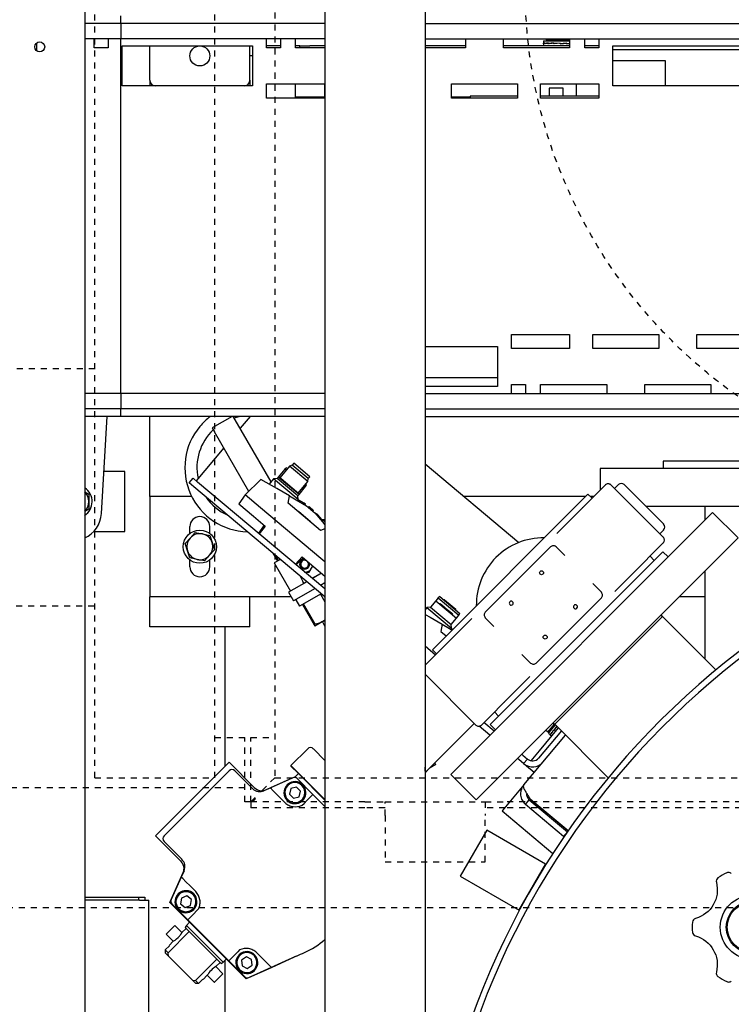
# Model space of a CAD drawing. Extents: x -72 to 51457, y 0 to 26838.
# Tile 92 of 203: x 8682 to 9038, y 8344 to 8836. Entities that reach past the tile are written whole.
import ezdxf

# ---------------------------------------------------------------- set-up
doc = ezdxf.new("R2010")
doc.units = 0
doc.header["$LTSCALE"] = 12
doc.linetypes.add('DOTTED_THIN', pattern=[0.5, 0.25, -0.25])
doc.linetypes.add('SOLID_THIN', pattern=[0])
doc.layers.get('0').update_dxf_attribs({"linetype": 'CONTINUOUS'})

# ---------------------------------------------------------------- blocks, each defined once
blk = doc.blocks.new('AC_Drauf')
at = {"color": 7, "linetype": 'DOTTED_THIN', "lineweight": 25}
for p, q in [((8719.76, 8457.34), (8719.76, 9247.34)), ((8779.76, 8457.34), (8779.76, 9247.34)), ((8809.76, 9247.34), (8809.76, 8457.34)), ((8719.76, 8661.49), (8656.46, 8661.49)), ((8656.46, 8543.19), (8719.76, 8543.19)), ((8779.76, 8477.34), (8809.76, 8477.34)), ((8794.76, 8445.34), (8794.76, 8477.34)), ((8797.76, 8445.34), (8797.76, 8477.34)), ((8719.76, 8457.34), (8779.76, 8457.34)), ((8809.76, 8457.34), (8801.66, 8449.24)), ((8809.76, 8457.34), (9559.76, 8457.34)), ((8794.76, 8452.34), (8386.76, 8452.34)), ((8797.76, 8445.34), (8794.76, 8445.34)), ((8797.76, 8445.34), (8801.66, 8449.24)), ((8797.76, 8445.34), (8797.76, 8442.34)), ((8854.76, 8445.34), (8797.76, 8445.34)), ((8854.76, 8445.34), (8864.76, 8445.34)), ((8864.76, 8445.34), (8914.76, 8445.34)), ((8864.76, 8438.44), (8864.76, 8445.34)), ((8914.76, 8445.34), (8914.76, 8438.44)), ((8914.76, 8445.34), (8924.76, 8445.34)), ((9444.76, 8445.34), (8924.76, 8445.34)), ((8854.76, 8442.34), (8797.76, 8442.34)), ((8864.76, 8442.34), (8854.76, 8442.34)), ((8924.76, 8442.34), (8914.76, 8442.34)), ((9444.76, 8442.34), (8924.76, 8442.34)), ((8864.76, 8438.44), (8864.76, 8415.34)), ((8914.76, 8415.34), (8914.76, 8438.44)), ((8864.76, 8415.34), (8914.76, 8415.34)), ((10886.76, 8392.34), (8386.76, 8392.34))]:
    blk.add_line(p, q, dxfattribs=at)
blk.add_circle((9184.76, 8852.34), 250, dxfattribs=at)
blk.add_open_spline([(8797.76, 8445.34), (8798.55, 8445.46), (8798.89, 8445.64), (8799.47, 8446.24), (8800.06, 8446.84), (8800.57, 8447.53), (8801.66, 8449.24)], degree=3, knots=[0, 0, 0, 0, 1, 1, 1, 2, 2, 2, 2], dxfattribs=at)
blk = doc.blocks.new('Vela_Drauf')
at = {"color": 7, "linetype": 'SOLID_THIN', "lineweight": 25}
for p, q in [((8714.76, 9327.68), (8714.76, 7799.68)), ((8834.76, 9322.68), (8834.76, 7804.68)), ((8884.76, 9322.68), (8884.76, 7804.68)), ((8834.76, 8833.88), (8714.76, 8833.88)), ((8732.76, 8833.88), (8732.76, 8837.68)), ((8732.76, 8833.88), (8732.76, 8826.28)), ((8884.76, 8833.88), (9609.76, 8833.88)), ((8690.76, 8820.18), (8690.76, 8824.18)), ((8834.76, 8826.28), (8714.76, 8826.28)), ((8719.51, 8821.68), (8719.51, 8826.28)), ((8726.51, 8826.28), (8726.51, 8821.68)), ((8732.76, 8649.08), (8732.76, 8826.28)), ((8805.51, 8821.68), (8805.51, 8826.28)), ((8812.51, 8826.28), (8812.51, 8821.68)), ((8820.01, 8821.68), (8820.01, 8826.28)), ((8884.76, 8826.28), (9609.76, 8826.28)), ((8905.01, 8826.28), (8905.01, 8821.68)), ((8924.01, 8821.68), (8924.01, 8826.28)), ((8943.96, 8825.18), (8943.96, 8824.12)), ((8943.96, 8825.18), (8957.01, 8825.18)), ((8943.96, 8824.12), (8943.96, 8823.93)), ((8943.96, 8823.76), (8943.96, 8824.03)), ((8943.96, 8823.93), (8943.96, 8823.84)), ((8943.96, 8823.84), (8944.02, 8823.84)), ((8944.58, 8823.75), (8944.58, 8824.03)), ((8944.58, 8824.03), (8944.61, 8824.03)), ((8944.61, 8824.12), (8944.61, 8823.93)), ((8944.61, 8823.93), (8944.61, 8823.84)), ((8945.09, 8823.85), (8944.61, 8823.84)), ((8945.06, 8823.85), (8945.06, 8823.84)), ((8945.32, 8826.28), (8945.32, 8825.78)), ((8945.32, 8825.78), (8946.31, 8825.78)), ((8945.77, 8823.96), (8946.43, 8824.06)), ((8946.31, 8826.28), (8946.31, 8825.78)), ((8946.31, 8825.78), (8953.24, 8825.78)), ((8946.37, 8823.75), (8946.37, 8824.03)), ((8946.37, 8824.03), (8946.43, 8824.03)), ((8946.43, 8824.12), (8946.43, 8823.93)), ((8946.43, 8823.93), (8946.43, 8823.84)), ((8946.43, 8823.84), (8946.8, 8823.85)), ((8946.44, 8825.78), (8946.44, 8825.18)), ((8946.73, 8823.85), (8946.73, 8823.79)), ((8949.14, 8824.1), (8946.8, 8823.85)), ((8949.05, 8823.75), (8949.05, 8824.03)), ((8949.05, 8824.03), (8949.14, 8824.03)), ((8949.14, 8824.12), (8949.14, 8823.93)), ((8949.14, 8823.93), (8949.14, 8823.84)), ((8949.14, 8823.84), (8949.33, 8823.85)), ((8949.25, 8823.85), (8949.25, 8823.77)), ((8952.31, 8824.12), (8949.33, 8823.85)), ((8952.23, 8823.75), (8952.23, 8824.03)), ((8952.23, 8824.03), (8952.23, 8824.02)), ((8955.21, 8824.02), (8952.23, 8823.76)), ((8952.23, 8823.93), (8952.23, 8824.02)), ((8952.23, 8823.93), (8952.31, 8823.93)), ((8952.23, 8823.93), (8952.23, 8823.76)), ((8952.23, 8823.75), (8952.23, 8823.76)), ((8952.31, 8824.12), (8952.32, 8824.12)), ((8952.31, 8823.93), (8952.31, 8824.12)), ((8952.31, 8823.85), (8952.31, 8823.93)), ((8952.31, 8823.93), (8952.32, 8823.93)), ((8952.32, 8823.84), (8952.31, 8823.85)), ((8952.32, 8824.12), (8952.32, 8823.93)), ((8952.32, 8823.93), (8952.32, 8823.84)), ((8953.24, 8826.28), (8953.24, 8825.78)), ((8953.24, 8825.78), (8957.01, 8825.78)), ((8955.4, 8824.03), (8955.21, 8824.02)), ((8955.29, 8824.03), (8955.29, 8824.11)), ((8955.4, 8823.75), (8955.4, 8824.03)), ((8957.01, 8823.95), (8955.4, 8823.78)), ((8955.4, 8823.93), (8955.49, 8823.93)), ((8955.49, 8823.84), (8955.4, 8823.84)), ((8955.49, 8824.12), (8955.49, 8823.93)), ((8955.49, 8823.93), (8955.49, 8823.84)), ((8957.01, 8826.28), (8957.01, 8821.68)), ((8964.51, 8821.68), (8964.51, 8826.28)), ((8971.51, 8826.28), (8971.51, 8821.68)), ((8726.51, 8821.68), (8719.51, 8821.68)), ((8733.51, 8822.68), (8798.51, 8822.68)), ((8733.51, 8802.68), (8733.51, 8822.68)), ((8747.26, 8805.58), (8747.26, 8822.68)), ((8797.26, 8805.58), (8797.26, 8822.68)), ((8798.51, 8822.68), (8798.51, 8802.68)), ((8812.51, 8822.68), (8805.51, 8822.68)), ((8812.51, 8821.68), (8805.51, 8821.68)), ((8822.26, 8822.68), (8820.01, 8822.68)), ((8834.76, 8821.68), (8820.01, 8821.68)), ((8822.26, 8821.68), (8822.26, 8822.68)), ((8822.26, 8822.68), (8827.26, 8822.68)), ((8834.76, 8822.68), (8827.26, 8822.68)), ((8905.01, 8822.68), (8884.76, 8822.68)), ((8905.01, 8821.68), (8884.76, 8821.68)), ((8957.01, 8822.68), (8924.01, 8822.68)), ((8957.01, 8821.68), (8924.01, 8821.68)), ((8943.96, 8823.75), (8943.96, 8822.68)), ((8971.51, 8822.68), (8964.51, 8822.68)), ((8971.51, 8821.68), (8964.51, 8821.68)), ((8978.51, 8822.68), (9043.51, 8822.68)), ((8978.51, 8802.68), (8978.51, 8822.68)), ((9043.51, 8820.68), (8978.51, 8820.68)), ((8798.51, 8817.68), (8797.26, 8817.68)), ((9004.84, 8815.18), (8978.51, 8815.18)), ((9004.84, 8802.68), (9004.84, 8815.18)), ((8747.26, 8805.58), (8747.26, 8802.68)), ((8797.26, 8805.58), (8797.26, 8802.68)), ((8798.51, 8802.68), (8733.51, 8802.68)), ((8805.51, 8803.68), (8834.51, 8803.68)), ((8805.51, 8796.68), (8805.51, 8803.68)), ((8819.84, 8803.68), (8819.84, 8797.18)), ((8834.51, 8803.68), (8834.51, 8796.68)), ((8898.01, 8803.68), (8931.01, 8803.68)), ((8898.01, 8796.68), (8898.01, 8803.68)), ((8931.01, 8803.68), (8931.01, 8796.68)), ((8942.51, 8803.68), (8971.51, 8803.68)), ((8942.51, 8796.68), (8942.51, 8803.68)), ((8953.76, 8801.68), (8946.76, 8801.68)), ((8946.76, 8801.68), (8946.76, 8797.68)), ((8953.76, 8797.68), (8953.76, 8801.68)), ((8960.26, 8803.68), (8960.26, 8797.68)), ((8971.51, 8803.68), (8971.51, 8796.68)), ((9043.51, 8802.68), (8978.51, 8802.68)), ((8834.51, 8796.68), (8805.51, 8796.68)), ((8834.51, 8797.18), (8819.84, 8797.18)), ((8907.26, 8797.18), (8898.01, 8797.18)), ((8931.01, 8796.68), (8898.01, 8796.68)), ((8931.01, 8797.68), (8907.26, 8797.68)), ((8907.26, 8797.68), (8907.26, 8796.68)), ((8971.51, 8797.68), (8942.51, 8797.68)), ((8971.51, 8796.68), (8942.51, 8796.68)), ((8928.01, 8678.68), (8957.01, 8678.68)), ((8928.01, 8671.68), (8928.01, 8678.68)), ((8957.01, 8678.68), (8957.01, 8671.68)), ((8968.51, 8678.68), (9001.51, 8678.68)), ((8968.51, 8671.68), (8968.51, 8678.68)), ((9001.51, 8678.68), (9001.51, 8671.68)), ((9020.51, 8678.68), (9053.51, 8678.68)), ((9020.51, 8671.68), (9020.51, 8678.68)), ((8884.76, 8672.68), (8921.01, 8672.68)), ((8921.01, 8672.68), (8921.01, 8652.68)), ((8957.01, 8671.68), (8928.01, 8671.68)), ((9001.51, 8671.68), (8968.51, 8671.68)), ((9053.51, 8671.68), (9020.51, 8671.68)), ((8884.76, 8657.13), (8921.01, 8657.13)), ((8921.01, 8652.68), (8884.76, 8652.68)), ((8928.01, 8653.68), (8935.01, 8653.68)), ((8928.01, 8649.08), (8928.01, 8653.68)), ((8935.01, 8653.68), (8935.01, 8649.08)), ((8942.51, 8653.68), (8975.51, 8653.68)), ((8942.51, 8649.08), (8942.51, 8653.68)), ((8975.51, 8653.68), (8975.51, 8649.08)), ((8994.51, 8653.68), (9027.51, 8653.68)), ((8994.51, 8649.08), (8994.51, 8653.68)), ((9027.51, 8653.68), (9027.51, 8649.08)), ((8834.76, 8649.08), (8714.76, 8649.08)), ((8732.76, 8649.08), (8732.76, 8641.48)), ((8884.76, 8649.08), (9609.76, 8649.08)), ((8834.76, 8641.48), (8714.76, 8641.48)), ((8834.76, 8637.68), (8714.76, 8637.68)), ((8723.07, 8589.21), (8726, 8637.68)), ((8732.76, 8637.68), (8732.76, 8641.48)), ((8747.26, 8597.68), (8747.26, 8637.68)), ((8788.34, 8637.68), (8778.42, 8631.95)), ((8789.94, 8636.01), (8788.97, 8637.68)), ((8789.33, 8637.05), (8791.94, 8637.68)), ((8797.33, 8637.68), (8792.38, 8631.78)), ((8884.76, 8641.48), (9609.76, 8641.48)), ((8884.76, 8637.68), (9609.76, 8637.68)), ((8807.81, 8605.05), (8789.94, 8636.01)), ((8778.42, 8631.95), (8779.54, 8630.01)), ((8796.71, 8600.27), (8779.54, 8630.01)), ((8784.17, 8621.99), (8770.39, 8605.57)), ((8816.99, 8612.88), (8812.17, 8607.13)), ((8818.4, 8613.39), (8816.99, 8612.88)), ((8826.18, 8605.16), (8816.99, 8612.88)), ((8819.17, 8614.31), (8818.4, 8613.39)), ((8826.44, 8606.64), (8818.4, 8613.39)), ((8827.21, 8607.56), (8819.17, 8614.31)), ((8884.76, 8614.04), (8931.58, 8574.75)), ((9003.76, 8615.38), (9003.76, 8611.68)), ((9105.76, 8615.38), (9003.76, 8615.38)), ((8734.76, 8610.18), (8724.34, 8610.18)), ((8734.76, 8580.18), (8734.76, 8610.18)), ((8811.46, 8607.46), (8810.85, 8606.73)), ((8814.74, 8611.37), (8811.46, 8607.46)), ((8811.75, 8607.49), (8811.46, 8607.46)), ((8821.81, 8598.78), (8811.46, 8607.46)), ((8821.78, 8599.06), (8811.75, 8607.49)), ((8815.54, 8612), (8814.74, 8611.37)), ((8815.32, 8610.89), (8814.74, 8611.37)), ((8815.96, 8611.65), (8815.54, 8612)), ((8826.44, 8606.64), (8827.21, 8607.56)), ((8972.26, 8611.68), (8972.26, 8600.97)), ((9137.26, 8611.68), (8972.26, 8611.68)), ((8766.93, 8604.56), (8768.86, 8606.86)), ((8769.23, 8602.63), (8766.93, 8604.56)), ((8768.86, 8606.86), (8771.16, 8604.93)), ((8834.76, 8547.64), (8769.23, 8602.63)), ((8834.76, 8551.56), (8771.16, 8604.93)), ((8802.72, 8606.28), (8794.93, 8598.49)), ((8810.67, 8601.69), (8802.72, 8606.28)), ((8809.09, 8606.58), (8806.84, 8603.9)), ((8810.85, 8606.73), (8809.09, 8606.58)), ((8821.35, 8596.29), (8809.09, 8606.58)), ((8821.19, 8598.06), (8810.85, 8606.73)), ((8821.36, 8599.42), (8826.18, 8605.16)), ((8821.81, 8598.78), (8825.08, 8602.69)), ((8825.08, 8602.69), (8824.51, 8603.17)), ((8825.08, 8602.69), (8825.57, 8603.58)), ((8825.57, 8603.58), (8825.15, 8603.94)), ((8826.18, 8605.16), (8826.44, 8606.64)), ((8974.72, 8603.43), (8959.12, 8587.83)), ((9003.8, 8577.35), (8977.64, 8603.52)), ((8979.4, 8601.75), (8981.34, 8603.68)), ((9003.97, 8583.88), (8984.17, 8603.68)), ((8714.76, 8600.09), (8716.76, 8598.94)), ((8716.76, 8598.94), (8716.76, 8595.18)), ((8747.26, 8597.68), (8747.26, 8547.68)), ((8768.24, 8597.68), (8747.26, 8597.68)), ((8794.93, 8598.49), (8791.79, 8594.01)), ((8802.59, 8592.06), (8794.93, 8598.49)), ((8817, 8598.04), (8810.67, 8601.69)), ((8816.39, 8594.39), (8817, 8598.04)), ((8817, 8598.04), (8820.4, 8596.07)), ((8821.19, 8598.06), (8821.81, 8598.78)), ((8821.35, 8596.29), (8821.19, 8598.06)), ((8821.81, 8598.78), (8821.78, 8599.06)), ((8888.42, 8521.23), (8966.12, 8598.94)), ((8964.87, 8597.68), (8904.25, 8597.68)), ((8966.12, 8598.94), (8968.17, 8596.88)), ((8968.97, 8597.68), (8967.38, 8597.68)), ((8716.76, 8595.18), (8716.76, 8591.43)), ((8791.79, 8594.01), (8799.09, 8587.89)), ((8832.59, 8580.79), (8816.39, 8594.39)), ((8820.4, 8596.07), (8825.53, 8593.11)), ((8820.91, 8595.78), (8821.35, 8596.29)), ((8821.48, 8596.01), (8821.16, 8595.63)), ((8821.67, 8595.9), (8821.35, 8595.52)), ((8821.66, 8595.9), (8821.48, 8596.01)), ((8824.31, 8594.37), (8821.67, 8595.9)), ((8823.99, 8594), (8824.31, 8594.37)), ((8825.1, 8593.91), (8824.31, 8594.37)), ((8824.81, 8593.53), (8825.12, 8593.9)), ((8825.12, 8593.9), (8825.1, 8593.91)), ((8825.53, 8593.11), (8826.41, 8592.37)), ((8716.76, 8591.43), (8714.76, 8590.28)), ((8799.09, 8587.89), (8804.96, 8582.96)), ((8832.7, 8566.8), (8802.59, 8592.06)), ((8821.53, 8590.2), (8821.04, 8590.48)), ((8827.57, 8585.13), (8821.53, 8590.2)), ((8826.41, 8592.37), (8828.86, 8590.31)), ((8826.8, 8592.68), (8826.49, 8592.31)), ((8829.1, 8590.75), (8826.8, 8592.68)), ((8828.79, 8590.38), (8829.1, 8590.75)), ((8828.86, 8590.31), (8829.74, 8589.58)), ((8829.74, 8589.58), (8833.55, 8585.04)), ((8830.59, 8589.31), (8830.28, 8588.94)), ((8830.61, 8589.29), (8830.59, 8589.31)), ((8831.2, 8588.59), (8830.61, 8589.29)), ((8831.2, 8588.59), (8830.89, 8588.21)), ((8833.16, 8586.25), (8831.2, 8588.59)), ((9028.43, 8589.82), (8897.62, 8459.01)), ((8950.61, 8579.32), (8959.12, 8587.83)), ((8963.35, 8592.12), (8963.26, 8592.12)), ((9137.26, 8592.68), (8995.17, 8592.68)), ((9024.61, 8592.68), (9024.61, 8586)), ((9041.16, 8577.1), (9028.43, 8589.82)), ((8804.42, 8583.41), (8801.6, 8579.38)), ((8804.96, 8582.96), (8801.94, 8579.09)), ((8827.94, 8584.7), (8827.57, 8585.13)), ((8832.84, 8585.88), (8833.16, 8586.25)), ((8832.99, 8585.71), (8833.3, 8586.08)), ((8833.3, 8586.08), (8833.17, 8586.25)), ((8833.61, 8586.01), (8833.17, 8585.49)), ((8833.55, 8585.04), (8834.76, 8583.6)), ((8834.76, 8586.11), (8833.61, 8586.01)), ((8834.76, 8585.04), (8833.61, 8586.01)), ((8719.16, 8580.18), (8734.76, 8580.18)), ((8767.26, 8579.31), (8767.26, 8582.68)), ((8767.4, 8577), (8769.89, 8579.81)), ((8769.89, 8579.81), (8773.57, 8579.05)), ((8773.57, 8579.05), (8777.24, 8578.29)), ((8777.24, 8578.29), (8778.43, 8574.73)), ((8777.26, 8579.31), (8777.26, 8582.68)), ((8834.76, 8581.56), (8832.59, 8580.79)), ((9003.97, 8581.06), (9002.03, 8579.12)), ((8764.91, 8574.19), (8767.4, 8577)), ((8766.09, 8570.63), (8764.91, 8574.19)), ((8778.43, 8574.73), (8779.61, 8571.17)), ((9041.16, 8577.1), (8910.34, 8446.28)), ((9003.8, 8574.53), (8988.11, 8558.83)), ((8767.27, 8567.07), (8766.09, 8570.63)), ((8777.12, 8568.37), (8774.62, 8565.56)), ((8779.61, 8571.17), (8777.12, 8568.37)), ((8808.7, 8569.51), (8811.03, 8565.48)), ((8811.54, 8565.77), (8810.02, 8568.4)), ((8914.87, 8540.04), (8947.4, 8572.57)), ((9003.54, 8570.17), (8917.27, 8483.9)), ((8950.23, 8572.57), (8954.53, 8568.26)), ((9006.16, 8567.55), (9003.54, 8570.17)), ((8767.26, 8562.68), (8767.26, 8566.06)), ((8770.95, 8566.32), (8767.27, 8567.07)), ((8774.62, 8565.56), (8770.95, 8566.32)), ((8777.26, 8562.68), (8777.26, 8566.06)), ((8812.49, 8566.32), (8809.41, 8564.54)), ((8809.41, 8564.54), (8817.53, 8550.47)), ((8820.04, 8563.91), (8823.32, 8567.56)), ((8820.38, 8563.63), (8823.86, 8567.1)), ((8823.32, 8567.56), (8829.19, 8562.63)), ((8834.76, 8565.07), (8832.7, 8566.8)), ((8997.17, 8567.89), (8999.22, 8565.84)), ((8824.61, 8559.94), (8826.92, 8559.94)), ((8826.92, 8559.94), (8828.08, 8561.94)), ((8828.08, 8561.94), (8828.71, 8563.03)), ((8828.4, 8556.89), (8832.92, 8559.5)), ((8833.02, 8559.41), (8828.51, 8556.8)), ((8829.19, 8562.63), (8834.76, 8557.96)), ((8988.11, 8558.83), (8979.61, 8550.33)), ((8992.4, 8562.98), (8992.4, 8563.07)), ((9024.61, 8560.54), (9024.61, 8516.64)), ((8825.74, 8555.21), (8816.55, 8549.9)), ((8822.14, 8558.23), (8823.78, 8555.38)), ((8824.28, 8554.51), (8823.78, 8555.38)), ((8824.28, 8554.51), (8825.64, 8555.29)), ((8834.76, 8554.64), (8832.58, 8553.38)), ((8968.54, 8554.25), (8972.85, 8549.94)), ((8816.55, 8549.9), (8819.05, 8545.57)), ((8829.82, 8551.79), (8819.05, 8545.57)), ((8832.87, 8549.22), (8822.05, 8542.97)), ((8832.54, 8549.03), (8834.76, 8545.19)), ((8817.83, 8547.68), (8747.26, 8547.68)), ((8747.26, 8532.68), (8747.26, 8547.68)), ((8797.26, 8532.68), (8797.26, 8547.68)), ((8820.17, 8546.22), (8822.05, 8542.97)), ((8823.53, 8543.83), (8829.38, 8533.69)), ((8829.89, 8533.98), (8824.04, 8544.12)), ((8834.76, 8547.55), (8834.66, 8547.73)), ((8890.19, 8545.71), (8887.46, 8542.45)), ((8891.35, 8547.09), (8890.19, 8545.71)), ((8890.19, 8545.71), (8900.53, 8537.03)), ((8892.14, 8547.73), (8891.35, 8547.09)), ((8891.35, 8547.09), (8901.69, 8538.41)), ((8892.14, 8547.73), (8902.18, 8539.31)), ((8892.39, 8544.25), (8892.2, 8544.02)), ((8892.39, 8544.25), (8894.29, 8542.66)), ((8894.56, 8546.09), (8900.1, 8541.44)), ((8972.85, 8547.12), (8940.33, 8514.59)), ((9024.61, 8547.68), (9011.75, 8547.68)), ((8885.7, 8542.3), (8884.76, 8541.18)), ((8884.76, 8538.87), (8887.27, 8537.41)), ((8887.46, 8542.45), (8885.7, 8542.3)), ((8885.7, 8542.3), (8897.95, 8532.02)), ((8887.46, 8542.45), (8897.8, 8533.78)), ((8894.29, 8542.66), (8894.1, 8542.43)), ((8894.46, 8542.52), (8894.26, 8542.29)), ((8894.29, 8542.66), (8894.46, 8542.52)), ((8894.46, 8542.52), (8895.03, 8542.04)), ((8895.03, 8542.04), (8894.84, 8541.81)), ((8895.03, 8542.04), (8897.97, 8539.58)), ((8897.97, 8539.58), (8897.77, 8539.35)), ((8897.97, 8539.58), (8898.64, 8539.01)), ((8898.64, 8539.01), (8898.44, 8538.78)), ((8898.52, 8538.72), (8898.71, 8538.95)), ((8898.64, 8539.01), (8898.71, 8538.95)), ((8901.69, 8538.41), (8902.18, 8539.31)), ((8829.38, 8533.69), (8829.89, 8533.98)), ((8834.54, 8535.75), (8829.78, 8533)), ((8833.46, 8535.13), (8834.76, 8532.87)), ((8834.76, 8535.9), (8834.54, 8535.75)), ((8834.76, 8535.88), (8834.54, 8535.75)), ((8887.27, 8537.41), (8893.28, 8533.94)), ((8893.28, 8533.94), (8892.68, 8530.37)), ((8893.28, 8533.94), (8897, 8531.8)), ((8897.8, 8533.78), (8900.53, 8537.03)), ((8897.95, 8532.02), (8897.8, 8533.78)), ((8908.12, 8536.83), (8899.62, 8528.33)), ((8900.53, 8537.03), (8901.69, 8538.41)), ((8919.18, 8532.91), (8914.87, 8537.22)), ((9003.36, 8537.89), (8949.55, 8484.08)), ((9003.36, 8537.89), (9002.66, 8538.59)), ((9030.1, 8511.15), (9003.36, 8537.89)), ((8797.26, 8532.68), (8747.26, 8532.68)), ((8784.76, 8532.68), (8784.76, 8462.96)), ((8829.38, 8533.69), (8829.78, 8533)), ((8892.68, 8530.37), (8895.33, 8528.14)), ((8897, 8531.8), (8898.26, 8531.07)), ((8897.52, 8531.5), (8897.95, 8532.02)), ((8898.08, 8531.73), (8897.77, 8531.35)), ((8898.27, 8531.62), (8897.96, 8531.24)), ((8898.08, 8531.73), (8898.26, 8531.62)), ((8898.27, 8531.62), (8898.61, 8531.42)), ((8899.62, 8528.33), (8884.76, 8513.47)), ((8895.32, 8524.18), (8895.32, 8524.09)), ((8884.76, 8523.12), (8890, 8518.71)), ((8888.42, 8521.23), (8890.47, 8519.18)), ((8937.5, 8514.59), (8933.19, 8518.9)), ((8884.76, 8508.97), (8910.09, 8483.64)), ((8937.11, 8507.83), (8928.61, 8499.33)), ((8928.61, 8499.33), (8912.91, 8483.64)), ((8924.37, 8495.04), (8924.46, 8495.04)), ((8919.47, 8490.19), (8921.52, 8488.14)), ((8919.26, 8480.65), (8914.18, 8484.91)), ((8948.72, 8484.65), (8949.46, 8484.03)), ((8948.85, 8484.78), (8949.55, 8484.08)), ((8909.38, 8484.35), (8886.23, 8461.2)), ((8917.13, 8478.52), (8911.72, 8483.07)), ((8917.27, 8483.9), (8919.89, 8481.28)), ((8952.86, 8480.77), (8941.43, 8467.14)), ((8941.89, 8470.81), (8951.44, 8482.19)), ((8945.17, 8481.11), (8946.25, 8480.2)), ((8946.25, 8480.2), (8949.46, 8484.03)), ((8946.37, 8479.57), (8949.88, 8483.75)), ((8946.61, 8480.63), (8946.99, 8480.31)), ((8947.91, 8479.89), (8948, 8479.81)), ((8947.95, 8479.85), (8947.93, 8479.82)), ((8947.93, 8479.82), (8947.95, 8479.85)), ((8948.07, 8479.7), (8947.93, 8479.82)), ((8948, 8479.81), (8948.05, 8479.77)), ((8948.22, 8479.98), (8948.05, 8479.77)), ((8948.19, 8479.94), (8948.21, 8479.92)), ((8948.22, 8479.98), (8948.97, 8481.12)), ((8948.95, 8481.13), (8949.05, 8481.05)), ((8948.97, 8481.06), (8949, 8481.09)), ((8949.11, 8480.94), (8948.97, 8481.06)), ((8949.05, 8481.05), (8949.09, 8481.01)), ((8949.09, 8481.01), (8949.2, 8481.14)), ((8949.16, 8481.1), (8949.2, 8481.07)), ((8950.26, 8482.67), (8949.2, 8481.14)), ((8949.46, 8484.03), (8949.52, 8484.11)), ((8949.55, 8484.08), (8976.29, 8457.34)), ((8950.25, 8482.68), (8950.34, 8482.6)), ((8950.26, 8482.59), (8950.29, 8482.62)), ((8950.4, 8482.48), (8950.26, 8482.59)), ((8950.33, 8482.58), (8950.29, 8482.62)), ((8950.33, 8482.58), (8950.35, 8482.6)), ((8950.33, 8482.58), (8950.42, 8482.51)), ((8950.35, 8482.6), (8950.39, 8482.56)), ((8950.4, 8482.48), (8950.42, 8482.51)), ((8950.71, 8482.92), (8950.42, 8482.51)), ((8934.08, 8453.73), (8954.99, 8478.64)), ((8946.37, 8479.57), (8947.23, 8478.86)), ((8947.27, 8479.12), (8947.36, 8479.04)), ((8947.27, 8478.82), (8948.06, 8478.16)), ((8947.3, 8479.07), (8947.31, 8479.09)), ((8947.44, 8478.95), (8947.3, 8479.07)), ((8947.36, 8479.04), (8947.41, 8479.01)), ((8947.41, 8479.01), (8947.56, 8479.19)), ((8826.13, 8471.81), (8817.78, 8463.46)), ((8834.76, 8466.01), (8828.96, 8471.81)), ((8937.7, 8465.82), (8941.89, 8470.81)), ((8786.88, 8465.09), (8750.11, 8428.32)), ((8786.88, 8465.09), (8799.64, 8452.33)), ((8931.7, 8466.29), (8930.97, 8466.91)), ((8934, 8464.37), (8931.7, 8466.29)), ((8933.63, 8468.59), (8933.1, 8469.04)), ((8933.63, 8468.59), (8935.93, 8466.66)), ((8935.93, 8466.66), (8934, 8464.37)), ((8786.88, 8460.85), (8754.36, 8428.32)), ((8798.7, 8451.86), (8789.71, 8460.85)), ((8817.78, 8463.46), (8817.78, 8463.18)), ((8817.78, 8463.46), (8834.76, 8446.49)), ((8821.53, 8459.43), (8817.78, 8463.18)), ((8886.23, 8461.2), (8884.76, 8459.73)), ((8884.82, 8460.62), (8884.82, 8462.62)), ((8890.15, 8463.93), (8887.35, 8462.31)), ((8890.15, 8463.93), (8889.71, 8464.68)), ((8934, 8464.37), (8935.46, 8463.14)), ((8935.46, 8463.14), (8935.63, 8463.35)), ((8939.29, 8459.93), (8935.46, 8463.14)), ((8805.24, 8451.31), (8820.12, 8458.02)), ((8818.68, 8457.28), (8807.49, 8452.27)), ((8820.12, 8458.02), (8821.53, 8459.43)), ((8828.78, 8449), (8820.91, 8456.87)), ((8821.53, 8459.43), (8834.76, 8446.21)), ((8897.62, 8459.01), (8910.34, 8446.28)), ((8807.49, 8452.27), (8804.28, 8450.83)), ((8808.24, 8451.51), (8809.8, 8449.95)), ((8817.71, 8451.92), (8816.98, 8449.12)), ((8820.49, 8452.68), (8817.71, 8451.92)), ((8822.55, 8450.65), (8820.49, 8452.68)), ((8821.82, 8447.86), (8822.55, 8450.65)), ((8934.08, 8453.73), (8923.22, 8440.78)), ((8811.9, 8447.86), (8809.8, 8449.95)), ((8811.9, 8447.86), (8814.74, 8445.01)), ((8816.98, 8449.12), (8819.03, 8447.09)), ((8819.03, 8447.09), (8821.82, 8447.86)), ((8825.77, 8445.99), (8824.31, 8444.54)), ((8828.07, 8448.3), (8825.77, 8445.99)), ((8828.07, 8448.3), (8828.78, 8449)), ((8834.76, 8443.03), (8828.78, 8449)), ((8934.93, 8444), (8936.86, 8446.3)), ((8936.86, 8446.3), (8955.87, 8430.35)), ((8937.32, 8446.84), (8956.27, 8430.94)), ((8823.36, 8443.59), (8824.31, 8444.54)), ((8923.22, 8440.78), (8948.6, 8419.48)), ((8953.94, 8428.05), (8934.93, 8444)), ((8915.55, 8431.2), (8902.25, 8408.17)), ((8945, 8414.2), (8915.55, 8431.2)), ((8762.87, 8415.56), (8750.11, 8428.32)), ((8955.87, 8430.35), (8953.94, 8428.05)), ((8954.16, 8427.87), (8953.94, 8428.05)), ((8754.36, 8425.49), (8763.35, 8416.5)), ((8764.37, 8410.93), (8762.94, 8407.72)), ((8931.62, 8391.04), (8945.07, 8414.33)), ((8945.27, 8414.22), (8945.07, 8414.33)), ((8757.19, 8395.09), (8763.9, 8409.97)), ((8762.94, 8407.72), (8757.92, 8396.52)), ((8763.69, 8406.96), (8762.94, 8407.72)), ((8763.69, 8406.96), (8765.25, 8405.41)), ((8902.25, 8408.17), (8931.7, 8391.17)), ((8767.35, 8403.31), (8765.25, 8405.41)), ((8770.19, 8400.46), (8767.35, 8403.31)), ((8714.76, 8397.68), (8741.76, 8397.68)), ((8742.06, 8396.18), (8714.76, 8396.18)), ((8741.76, 8396.18), (8741.76, 8397.68)), ((8741.76, 8397.68), (8744.76, 8397.68)), ((8742.06, 8396.18), (8746.76, 8396.18)), ((8744.76, 8397.68), (8744.76, 8396.18)), ((8746.76, 7839.18), (8746.76, 8396.18)), ((8763.08, 8397.26), (8762.62, 8394.41)), ((8765.78, 8398.29), (8763.08, 8397.26)), ((8768.01, 8396.47), (8765.78, 8398.29)), ((8767.56, 8393.62), (8768.01, 8396.47)), ((8795.37, 8356.9), (8757.19, 8395.09)), ((8758.34, 8394.29), (8766.2, 8386.43)), ((8762.62, 8394.41), (8764.86, 8392.59)), ((8764.86, 8392.59), (8767.56, 8393.62)), ((8770.67, 8390.89), (8771.62, 8391.84)), ((8766.2, 8386.43), (8766.91, 8387.13)), ((8766.2, 8386.43), (8786.71, 8365.92)), ((8769.21, 8389.43), (8766.91, 8387.13)), ((8770.67, 8390.89), (8769.21, 8389.43)), ((8931.62, 8391.04), (8931.82, 8390.92)), ((8755.47, 8379.23), (8758.33, 8382.09)), ((8758.33, 8382.09), (8759.75, 8383.51)), ((8763.31, 8379.98), (8759.76, 8383.53)), ((8765.39, 8382.08), (8763.29, 8379.98)), ((8765.53, 8383.63), (8764.91, 8382.55)), ((8773.87, 8373.59), (8764.91, 8382.56)), ((8767.08, 8385.19), (8765.53, 8383.63)), ((8783.91, 8365.25), (8765.53, 8383.63)), ((8755.45, 8379.22), (8758.99, 8375.67)), ((8766.98, 8380.48), (8756.37, 8369.88)), ((8754.9, 8371.35), (8757.02, 8373.47)), ((8759, 8375.69), (8756.9, 8373.59)), ((8754.9, 8371.35), (8754.91, 8369.93)), ((8756.37, 8369.88), (8754.9, 8371.35)), ((8756.56, 8368.28), (8754.91, 8369.93)), ((8756.56, 8368.28), (8756.37, 8369.88)), ((8768.56, 8356.28), (8756.56, 8368.28)), ((8780.76, 8366.7), (8770.16, 8356.09)), ((8783.91, 8365.25), (8785.47, 8366.8)), ((8787.41, 8366.63), (8786.71, 8365.92)), ((8787.41, 8366.63), (8789.72, 8368.93)), ((8791.18, 8370.39), (8789.72, 8368.93)), ((8792.12, 8371.34), (8791.18, 8370.39)), ((8795.52, 8367.91), (8793.13, 8366.3)), ((8820.12, 8368.07), (8795.37, 8356.9)), ((8798.11, 8366.65), (8795.52, 8367.91)), ((8798.32, 8363.77), (8798.11, 8366.65)), ((8803.59, 8367.07), (8800.74, 8369.91)), ((8803.59, 8367.07), (8805.69, 8364.97)), ((8808, 8362.66), (8819.61, 8367.86)), ((8820.61, 8368.3), (8819.61, 8367.86)), ((8760.53, 8364.31), (8764.59, 8360.25)), ((8780.27, 8363.02), (8782.36, 8365.11)), ((8783.81, 8359.48), (8780.27, 8363.02)), ((8782.83, 8364.62), (8783.91, 8365.25)), ((8784.76, 8366.09), (8784.76, 7799.68)), ((8786.71, 8365.92), (8794.57, 8358.05)), ((8793.13, 8366.3), (8793.33, 8363.42)), ((8793.33, 8363.42), (8795.93, 8362.16)), ((8795.93, 8362.16), (8798.32, 8363.77)), ((8796.8, 8357.64), (8808, 8362.66)), ((8805.69, 8364.97), (8807.24, 8363.41)), ((8808, 8362.66), (8807.24, 8363.41)), ((8773.87, 8356.62), (8775.96, 8358.71)), ((8775.96, 8358.71), (8779.5, 8355.17)), ((8781.65, 8357.33), (8779.49, 8355.17)), ((8783.81, 8359.48), (8781.65, 8357.33)), ((8768.56, 8356.28), (8770.16, 8356.09)), ((8768.56, 8356.28), (8770.21, 8354.63)), ((8771.63, 8354.62), (8770.16, 8356.09)), ((8771.63, 8354.62), (8770.21, 8354.63)), ((8773.75, 8356.74), (8771.63, 8354.62))]:
    blk.add_line(p, q, dxfattribs=at)
for points in [[(8952.23, 8824.03), (8950.61, 8823.89), (8949.05, 8823.75)], [(8952.32, 8824.12), (8950.7, 8823.98), (8949.14, 8823.84)], [(8952.23, 8823.75), (8953.85, 8823.89), (8955.4, 8824.03)], [(8952.32, 8823.84), (8953.93, 8823.98), (8955.49, 8824.12)], [(8955.4, 8823.75), (8956.16, 8823.82), (8956.87, 8823.89)], [(8955.49, 8823.84), (8956.27, 8823.92), (8957.01, 8823.99)], [(8820.62, 8563.86), (8820.65, 8563.42), (8820.65, 8563.39)], [(8824.65, 8566.44), (8824.29, 8566.42), (8823.36, 8566.1)], [(8950.25, 8482.68), (8949.65, 8481.82), (8949.09, 8481.01)], [(8950.26, 8482.59), (8949.66, 8481.74), (8949.11, 8480.94)], [(8950.39, 8482.56), (8950.53, 8482.76), (8950.67, 8482.96)], [(8950.4, 8482.48), (8950.55, 8482.7), (8950.71, 8482.92)], [(8763.14, 8379.73), (8763.19, 8379.8)], [(8763.3, 8379.99), (8763.3, 8379.98), (8763.29, 8379.97)], [(8782.84, 8364.63), (8782.84, 8364.63), (8782.84, 8364.63), (8782.84, 8364.63), (8782.84, 8364.63), (8782.84, 8364.63), (8782.84, 8364.63), (8782.84, 8364.63), (8782.84, 8364.63), (8782.84, 8364.63), (8782.84, 8364.63), (8782.84, 8364.63), (8782.84, 8364.63), (8782.84, 8364.63), (8782.84, 8364.63), (8782.84, 8364.63), (8782.84, 8364.63), (8782.84, 8364.63), (8782.84, 8364.63), (8782.84, 8364.63), (8782.84, 8364.63), (8782.84, 8364.63), (8782.84, 8364.63), (8782.84, 8364.63), (8782.84, 8364.63), (8773.87, 8373.59)]]:
    blk.add_lwpolyline(points, dxfattribs=at)
for points in [[(8948.77, 8573.16, 0.09112), (8948.06, 8573.01)], [(8973.29, 8547.78, 0.09112), (8973.44, 8548.49)], [(8927.85, 8543.49, 0.195085), (8928.54, 8543.81)], [(8959.87, 8543.66, 0.195085), (8959.19, 8543.35)], [(8900.21, 8541.23, 0.093102), (8900.18, 8541.34)], [(8914.43, 8539.38, 0.09112), (8914.28, 8538.67)], [(8938.95, 8514, 0.09112), (8939.66, 8514.15)], [(8808.24, 8451.51), (8807.99, 8451.76), (8807.77, 8451.98), (8807.58, 8452.18, 0.005853), (8807.49, 8452.27)], [(8816.69, 8443.6, 0.07612), (8818.85, 8442.91)], [(8798.79, 8371.32, 0.07612), (8796.63, 8372.01)]]:
    blk.add_lwpolyline(points, format="xyb", dxfattribs=at)
for centre, radius in [((8692.26, 8822.18), 2.5), ((8772.26, 8817.68), 5), ((8772.26, 8572.68), 8.3), ((8942.95, 8559.64), 1), ((8944.77, 8527.52), 1), ((9048.26, 8382.68), 16), ((9048.26, 8382.68), 13), ((9048.26, 8382.68), 12.5)]:
    blk.add_circle(centre, radius, dxfattribs=at)
for centre, radius, start, end in [((8750.16, 8805.58), 2.9, 180, 270), ((8794.36, 8805.58), 2.9, 270, 0), ((8796.79, 8612.14), 32, 127.0358, 140), ((8796.79, 8612.14), 32, 140, 268.6248), ((8796.79, 8612.14), 26, 133.3424, 192.0201), ((8976.22, 8602.1), 2, 45, 135), ((8982.75, 8602.27), 2, 45, 135), ((8710.16, 8595.18), 8.3, 303.1311, 55.6311), ((8710.26, 8595.18), 6.5, 0, 46.1869), ((9284.76, 8202.68), 400, 95.34, 174.2608), ((8710.26, 8595.18), 6.5, 313.8131, 0), ((8796.79, 8612.14), 26, 214.0576, 245.9424), ((9284.76, 8202.68), 397, 99.3744, 178.3), ((8708.71, 8590.08), 14.39, 294.858, 356.5413), ((8772.26, 8582.68), 5, 0, 180), ((9002.55, 8582.47), 2, 315, 45), ((8772.26, 8572.68), 6.5, 78.3872, 138.3872), ((8772.26, 8572.68), 6.5, 18.3872, 78.3872), ((8772.26, 8572.68), 6.5, 138.3872, 198.3872), ((8772.26, 8572.68), 6.5, 318.3872, 18.3872), ((8943.86, 8543.58), 33.5, 89.3074, 180.6926), ((9002.39, 8575.94), 2, 315, 45), ((8772.26, 8572.68), 6.5, 198.3872, 258.3872), ((8772.26, 8572.68), 6.5, 258.3872, 318.3872), ((8824.61, 8563.94), 2.5, 120, 10.7269), ((8824.61, 8563.94), 1.96, 58.8664, 210), ((8824.61, 8563.94), 1.96, 210, 41.1336), ((8772.26, 8562.68), 5, 180, 0), ((8824.61, 8563.94), 4, 272.1693, 330), ((8824.61, 8563.94), 4, 330, 348.9362), ((8894.36, 8545.86), 0.3, 50, 140), ((8927.81, 8544.49), 1, 45, 225), ((8959.92, 8542.67), 1, 225, 45), ((8911.5, 8485.06), 2, 225, 315), ((8827.54, 8470.39), 2, 45, 135), ((8938.44, 8469.65), 6.9, 230, 320), ((8938.44, 8469.65), 3.9, 230, 320), ((8788.3, 8459.43), 2, 45, 135), ((8884.82, 8462.62), 2, 270, 315), ((8802.24, 8455.4), 5, 225, 294.1166), ((8819.76, 8449.89), 5, 165.3553, 345.3553), ((8819.76, 8449.89), 5, 345.3553, 165.3553), ((8755.77, 8426.91), 2, 135, 225), ((8759.81, 8412.97), 5, 335.8834, 45), ((9032.25, 8405.66), 2, 124.8714, 194.3809), ((9048.26, 8382.68), 30, 115.1286, 124.8714), ((9036.37, 8408.03), 2, 90, 115.1286), ((9036.37, 8408.03), 2, 45.6191, 90), ((8765.32, 8395.44), 5, 50.8427, 230.8427), ((8765.32, 8395.44), 5, 230.8427, 50.8427), ((9020.36, 8385.06), 2, 105.6191, 175.1286), ((9048.26, 8382.68), 30, 175.1286, 184.8714), ((8807.74, 8407.46), 41, 294.1166, 311.2148), ((9020.36, 8380.31), 2, 184.8714, 254.3809), ((8795.72, 8365.04), 5, 64.0337, 244.0337), ((8795.72, 8365.04), 5, 244.0337, 64.0337), ((131.42, 27783.52), 21270.94, 294.110664, 294.122133), ((9032.25, 8359.71), 2, 165.6191, 235.1286), ((9048.26, 8382.68), 30, 235.1286, 244.8714), ((9036.37, 8357.33), 2, 244.8714, 270), ((9036.37, 8357.33), 2, 270, 314.3809)]:
    blk.add_arc(centre, radius, start, end, dxfattribs=at)
for points in [[(8944.58, 8824.03), (8944.16, 8823.94), (8943.95, 8823.84), (8943.96, 8823.75)], [(8944.61, 8824.12), (8944.19, 8824.03), (8943.97, 8823.94), (8943.96, 8823.84)], [(8946.37, 8824.03), (8945.57, 8823.94), (8945, 8823.85), (8944.58, 8823.75)], [(8946.43, 8824.12), (8945.63, 8824.03), (8945.05, 8823.94), (8944.61, 8823.84)], [(8949.05, 8824.03), (8948.03, 8823.94), (8947.15, 8823.84), (8946.37, 8823.75)], [(8949.14, 8824.12), (8948.11, 8824.03), (8947.22, 8823.94), (8946.43, 8823.84)], [(8948.06, 8573.01), (8947.81, 8572.91), (8947.67, 8572.82), (8947.4, 8572.57)], [(8927.1, 8543.79), (8927.38, 8543.55), (8927.57, 8543.48), (8927.85, 8543.49)], [(8928.54, 8543.81), (8928.9, 8544.2), (8928.89, 8544.79), (8928.51, 8545.2)], [(8960.62, 8543.37), (8960.34, 8543.61), (8960.15, 8543.68), (8959.87, 8543.66)], [(8972.85, 8547.12), (8973.1, 8547.39), (8973.19, 8547.53), (8973.29, 8547.78)], [(8900.18, 8541.34), (8900.16, 8541.37), (8900.14, 8541.4), (8900.1, 8541.44)], [(8900.14, 8541.02), (8900.19, 8541.08), (8900.21, 8541.15), (8900.21, 8541.23)], [(8914.87, 8540.04), (8914.62, 8539.77), (8914.53, 8539.63), (8914.43, 8539.38)], [(8959.19, 8543.35), (8958.82, 8542.96), (8958.83, 8542.37), (8959.21, 8541.96)], [(8834.54, 8535.75), (8833.98, 8535.46), (8833.16, 8535.06), (8832.3, 8534.68), (8831.4, 8534.38), (8830.51, 8534.14), (8829.89, 8533.98)], [(8939.66, 8514.15), (8939.91, 8514.25), (8940.05, 8514.34), (8940.33, 8514.59)], [(8947.91, 8479.89), (8947.65, 8479.48), (8947.5, 8479.21), (8947.41, 8479.01)], [(8947.93, 8479.82), (8947.68, 8479.42), (8947.53, 8479.15), (8947.44, 8478.95)], [(8948.95, 8481.13), (8948.59, 8480.61), (8948.29, 8480.16), (8948.05, 8479.77)], [(8948.97, 8481.06), (8948.61, 8480.53), (8948.31, 8480.09), (8948.07, 8479.7)], [(8947.27, 8479.12), (8947.18, 8478.93), (8947.19, 8478.83), (8947.28, 8478.85)], [(8947.3, 8479.07), (8947.24, 8478.94), (8947.23, 8478.85), (8947.27, 8478.82)], [(8814.74, 8445.01), (8815.49, 8444.31), (8815.97, 8443.97), (8816.69, 8443.6)], [(8818.85, 8442.91), (8820.39, 8442.66), (8821.86, 8442.88), (8823.36, 8443.59)], [(8759.01, 8375.69), (8760.23, 8376.43), (8761.09, 8377.15), (8762.12, 8378.31)], [(8762.12, 8378.31), (8762.28, 8378.52), (8762.52, 8378.82), (8762.74, 8379.12), (8762.92, 8379.38), (8763.06, 8379.59), (8763.14, 8379.73)], [(8763.19, 8379.8), (8763.25, 8379.91), (8763.31, 8379.99), (8763.3, 8379.99)], [(8796.63, 8372.01), (8795.1, 8372.26), (8793.62, 8372.04), (8792.12, 8371.34)], [(8800.74, 8369.91), (8800, 8370.61), (8799.52, 8370.96), (8798.79, 8371.32)], [(8780.27, 8363.02), (8779.42, 8362.52), (8778.65, 8361.93), (8777.84, 8361.14)], [(8777.84, 8361.14), (8777.05, 8360.33), (8776.43, 8359.53), (8775.96, 8358.71)]]:
    blk.add_open_spline(points, degree=3, dxfattribs=at)
for points, knots in [([(8977.64, 8603.52), (8977.29, 8603.79), (8977.13, 8603.89), (8976.91, 8603.97), (8976.7, 8604.05), (8976.45, 8604.08), (8976.19, 8604.08), (8975.94, 8604.07), (8975.69, 8604.02), (8975.48, 8603.93), (8975.26, 8603.84), (8975.08, 8603.73), (8974.72, 8603.43)], [0, 0, 0, 0, 1, 1, 1, 2, 2, 2, 3, 3, 3, 4, 4, 4, 4]), ([(8950.23, 8572.57), (8949.87, 8572.85), (8949.71, 8572.96), (8949.49, 8573.04), (8949.27, 8573.12), (8949.03, 8573.16), (8948.77, 8573.16)], [0, 0, 0, 0, 1, 1, 1, 2, 2, 2, 2]), ([(8973.44, 8548.49), (8973.44, 8548.74), (8973.4, 8548.99), (8973.32, 8549.21), (8973.24, 8549.43), (8973.13, 8549.59), (8972.85, 8549.94)], [0, 0, 0, 0, 1, 1, 1, 2, 2, 2, 2]), ([(8914.28, 8538.67), (8914.28, 8538.41), (8914.32, 8538.17), (8914.4, 8537.95), (8914.48, 8537.73), (8914.59, 8537.57), (8914.87, 8537.22)], [0, 0, 0, 0, 1, 1, 1, 2, 2, 2, 2]), ([(8937.5, 8514.59), (8937.85, 8514.31), (8938.01, 8514.2), (8938.23, 8514.12), (8938.45, 8514.04), (8938.7, 8514), (8938.95, 8514)], [0, 0, 0, 0, 1, 1, 1, 2, 2, 2, 2]), ([(8823.65, 8446), (8824.96, 8447.64), (8825.32, 8448.57), (8825.26, 8450.1), (8825.2, 8451.5), (8824.63, 8452.8), (8823.65, 8453.78), (8822.67, 8454.76), (8821.38, 8455.32), (8819.97, 8455.38), (8818.45, 8455.45), (8817.52, 8455.08), (8815.87, 8453.78)], [0, 0, 0, 0, 1, 1, 1, 2, 2, 2, 3, 3, 3, 4, 4, 4, 4]), ([(8820.91, 8456.87), (8820.48, 8457.23), (8820.26, 8457.35), (8819.86, 8457.42), (8819.46, 8457.49), (8819.22, 8457.47), (8818.68, 8457.28)], [0, 0, 0, 0, 1, 1, 1, 2, 2, 2, 2]), ([(8799.64, 8452.33), (8800.73, 8451.42), (8801.28, 8451.13), (8802.28, 8450.95), (8803.28, 8450.76), (8803.9, 8450.84), (8805.24, 8451.31)], [0, 0, 0, 0, 1, 1, 1, 2, 2, 2, 2]), ([(8815.87, 8453.78), (8814.57, 8452.13), (8814.2, 8451.2), (8814.27, 8449.68), (8814.33, 8448.28), (8814.89, 8446.98), (8815.87, 8446), (8816.86, 8445.02), (8818.15, 8444.45), (8819.56, 8444.39), (8821.08, 8444.33), (8822.01, 8444.69), (8823.65, 8446)], [0, 0, 0, 0, 1, 1, 1, 2, 2, 2, 3, 3, 3, 4, 4, 4, 4]), ([(8934.08, 8453.73), (8933.21, 8452.44), (8932.91, 8451.86), (8932.69, 8451.07), (8932.48, 8450.29), (8932.42, 8449.43), (8932.51, 8448.56), (8932.6, 8447.71), (8932.85, 8446.88), (8933.23, 8446.13), (8933.63, 8445.33), (8934.02, 8444.85), (8934.93, 8444)], [0, 0, 0, 0, 1, 1, 1, 2, 2, 2, 3, 3, 3, 4, 4, 4, 4]), ([(8937.32, 8446.84), (8936.84, 8447.57), (8936.07, 8448.73), (8935.3, 8449.96), (8934.76, 8450.89), (8934.49, 8451.43), (8934.36, 8451.7), (8933.88, 8452.75), (8933.81, 8453.26), (8934.08, 8453.73)], [0, 0, 0, 0, 1, 2, 3, 4, 4, 4, 5, 5, 5, 5]), ([(8935.54, 8449.61), (8935.41, 8448.94), (8935.46, 8448.52), (8935.73, 8447.87), (8936.01, 8447.22), (8936.33, 8446.77), (8936.86, 8446.3)], [0, 0, 0, 0, 1, 1, 1, 2, 2, 2, 2]), ([(8763.9, 8409.97), (8764.37, 8411.31), (8764.44, 8411.92), (8764.26, 8412.92), (8764.07, 8413.92), (8763.79, 8414.47), (8762.87, 8415.56)], [0, 0, 0, 0, 1, 1, 1, 2, 2, 2, 2]), ([(8769.21, 8391.55), (8770.51, 8393.2), (8770.88, 8394.12), (8770.81, 8395.65), (8770.75, 8397.05), (8770.19, 8398.35), (8769.21, 8399.33), (8768.22, 8400.31), (8766.93, 8400.88), (8765.53, 8400.94), (8764, 8401), (8763.07, 8400.64), (8761.43, 8399.33)], [0, 0, 0, 0, 1, 1, 1, 2, 2, 2, 3, 3, 3, 4, 4, 4, 4]), ([(9030.31, 8405.16), (9031.23, 8400.96), (9030.73, 8397.33), (9028.77, 8393.93), (9026.81, 8390.54), (9023.92, 8388.29), (9019.82, 8386.99)], [0, 0, 0, 0, 1, 1, 1, 2, 2, 2, 2]), ([(8757.92, 8396.52), (8757.74, 8395.99), (8757.71, 8395.74), (8757.78, 8395.34), (8757.86, 8394.94), (8757.97, 8394.72), (8758.34, 8394.29)], [0, 0, 0, 0, 1, 1, 1, 2, 2, 2, 2]), ([(8761.43, 8399.33), (8760.12, 8397.68), (8759.76, 8396.76), (8759.82, 8395.23), (8759.88, 8393.83), (8760.45, 8392.53), (8761.43, 8391.55), (8762.41, 8390.57), (8763.71, 8390), (8765.11, 8389.95), (8766.63, 8389.88), (8767.56, 8390.24), (8769.21, 8391.55)], [0, 0, 0, 0, 1, 1, 1, 2, 2, 2, 3, 3, 3, 4, 4, 4, 4]), ([(8771.62, 8391.84), (8772.06, 8392.84), (8772.22, 8393.37), (8772.33, 8394.18), (8772.43, 8394.92), (8772.41, 8395.69), (8772.28, 8396.44), (8772.02, 8397.96), (8771.33, 8399.29), (8770.19, 8400.46)], [0, 0, 0, 0, 1, 1, 1, 2, 2, 2, 3, 3, 3, 3]), ([(9019.82, 8378.38), (9023.92, 8377.07), (9026.81, 8374.83), (9028.77, 8371.43), (9030.73, 8368.04), (9031.23, 8364.41), (9030.31, 8360.21)], [0, 0, 0, 0, 1, 1, 1, 2, 2, 2, 2]), ([(8791.83, 8368.92), (8790.53, 8367.28), (8790.16, 8366.35), (8790.23, 8364.83), (8790.29, 8363.42), (8790.85, 8362.13), (8791.83, 8361.15), (8792.81, 8360.16), (8794.11, 8359.6), (8795.51, 8359.54), (8797.04, 8359.48), (8797.97, 8359.84), (8799.61, 8361.15)], [0, 0, 0, 0, 1, 1, 1, 2, 2, 2, 3, 3, 3, 4, 4, 4, 4]), ([(8799.61, 8361.15), (8800.92, 8362.79), (8801.28, 8363.72), (8801.22, 8365.24), (8801.16, 8366.65), (8800.59, 8367.94), (8799.61, 8368.92), (8798.63, 8369.91), (8797.33, 8370.47), (8795.93, 8370.53), (8794.41, 8370.59), (8793.48, 8370.23), (8791.83, 8368.92)], [0, 0, 0, 0, 1, 1, 1, 2, 2, 2, 3, 3, 3, 4, 4, 4, 4]), ([(8794.57, 8358.05), (8795.01, 8357.69), (8795.22, 8357.57), (8795.62, 8357.5), (8796.02, 8357.43), (8796.27, 8357.46), (8796.8, 8357.64)], [0, 0, 0, 0, 1, 1, 1, 2, 2, 2, 2])]:
    blk.add_open_spline(points, degree=3, knots=knots, dxfattribs=at)

msp = doc.modelspace()

# ---------------------------------------------------------------- block references
at = {"lineweight": 0}
for name in ['AC_Drauf', 'Vela_Drauf']:
    msp.add_blockref(name, (0, 0), dxfattribs=at)

doc.saveas('drawing.dxf')
